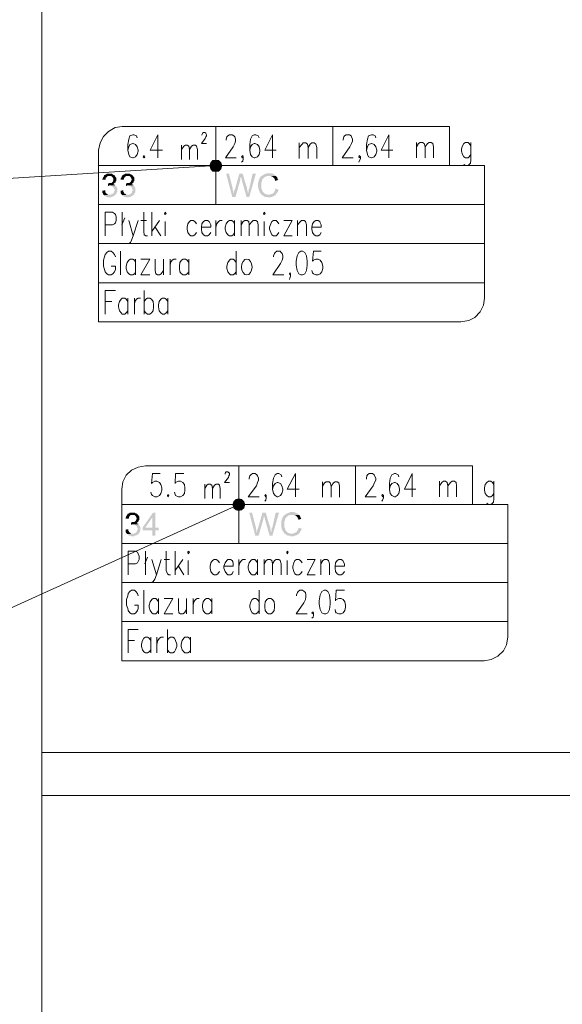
# Model space of a CAD drawing. Header units: millimetres. Extents: x -1096 to 3960, y -1899 to 666.
# Tile 68 of 75: x 3542 to 3751, y -876 to -497. Entities that reach past the tile are written whole.
import ezdxf

# ---------------------------------------------------------------- set-up
doc = ezdxf.new("R2010")
doc.units = ezdxf.units.MM
doc.layers.add('C00-00-00', color=7, linetype='Continuous')

msp = doc.modelspace()

# ---------------------------------------------------------------- hatches: boundary and pattern name
at = {"layer": 'C00-00-00'}
h = msp.add_hatch(color=256, dxfattribs=at)
h.dxf.hatch_style = 2
h.paths.add_polyline_path([(3615.492, -552.271), (3615.068, -553.332), (3619.725, -553.332)])
h = msp.add_hatch(color=256, dxfattribs=at)
h.dxf.hatch_style = 2
h.paths.add_polyline_path([(3616.339, -551.427), (3615.492, -552.271), (3619.301, -552.271)])
h = msp.add_hatch(color=256, dxfattribs=at)
h.dxf.hatch_style = 2
h.paths.add_polyline_path([(3615.492, -552.271), (3619.301, -552.271), (3619.725, -553.332)])
h = msp.add_hatch(color=256, dxfattribs=at)
h.dxf.hatch_style = 2
h.paths.add_polyline_path([(3617.397, -551.214), (3616.339, -551.427), (3618.454, -551.427)])
h = msp.add_hatch(color=256, dxfattribs=at)
h.dxf.hatch_style = 2
h.paths.add_polyline_path([(3616.339, -551.427), (3618.454, -551.427), (3619.301, -552.271)])
h = msp.add_hatch(color=256, dxfattribs=at)
h.dxf.hatch_style = 2
h.paths.add_polyline_path([(3576.542, -556.504), (3575.484, -556.504), (3575.271, -556.718), (3575.061, -556.718), (3574.847, -556.931), (3574.637, -556.931), (3574.423, -557.141), (3576.542, -557.355), (3577.175, -557.355), (3577.389, -557.565), (3577.599, -557.775), (3577.813, -557.988), (3577.813, -558.198), (3578.023, -558.412), (3578.023, -559.046), (3577.813, -559.256), (3577.813, -559.469), (3577.599, -559.683), (3577.389, -559.893), (3577.175, -560.107), (3576.332, -560.107), (3576.118, -560.317), (3578.236, -560.317), (3578.446, -560.107), (3578.66, -559.893), (3578.87, -559.893), (3578.87, -559.469), (3579.084, -559.256), (3579.084, -557.988), (3578.87, -557.775), (3578.87, -557.565), (3578.66, -557.565), (3578.66, -557.355), (3578.446, -557.141), (3578.236, -556.931), (3578.023, -556.931), (3577.813, -556.718), (3577.599, -556.718), (3577.389, -556.504), (3576.752, -556.504)])
h = msp.add_hatch(color=256, dxfattribs=at)
h.dxf.hatch_style = 2
h.paths.add_polyline_path([(3583.526, -556.504), (3582.469, -556.504), (3582.255, -556.718), (3582.045, -556.718), (3581.836, -556.931), (3581.622, -556.931), (3581.412, -557.141), (3583.526, -557.355), (3584.164, -557.355), (3584.374, -557.565), (3584.587, -557.775), (3584.797, -557.988), (3584.797, -558.198), (3585.007, -558.412), (3585.007, -559.046), (3584.797, -559.256), (3584.797, -559.469), (3584.587, -559.683), (3584.374, -559.893), (3584.164, -560.107), (3583.316, -560.107), (3583.103, -560.317), (3585.221, -560.317), (3585.431, -560.107), (3585.645, -559.893), (3585.855, -559.893), (3585.855, -559.469), (3586.068, -559.256), (3586.068, -557.988), (3585.855, -557.775), (3585.855, -557.565), (3585.645, -557.565), (3585.645, -557.355), (3585.431, -557.141), (3585.221, -556.931), (3585.007, -556.931), (3584.797, -556.718), (3584.587, -556.718), (3584.374, -556.504), (3583.74, -556.504)])
h = msp.add_hatch(color=256, dxfattribs=at)
h.dxf.hatch_style = 2
h.paths.add_polyline_path([(3615.068, -553.332), (3615.492, -554.603), (3619.301, -554.603)])
h = msp.add_hatch(color=256, dxfattribs=at)
h.dxf.hatch_style = 2
h.paths.add_polyline_path([(3615.068, -553.332), (3619.725, -553.332), (3619.301, -554.603)])
h = msp.add_hatch(color=256, dxfattribs=at)
h.dxf.hatch_style = 2
h.paths.add_polyline_path([(3615.492, -554.603), (3616.339, -555.447), (3618.454, -555.447)])
h = msp.add_hatch(color=256, dxfattribs=at)
h.dxf.hatch_style = 2
h.paths.add_polyline_path([(3615.492, -554.603), (3619.301, -554.603), (3618.454, -555.447)])
h = msp.add_hatch(color=256, dxfattribs=at)
h.dxf.hatch_style = 2
h.paths.add_polyline_path([(3616.339, -555.447), (3618.454, -555.447), (3617.397, -555.66)])
h = msp.add_hatch(color=256, dxfattribs=at)
h.dxf.hatch_style = 2
h.paths.add_polyline_path([(3622.477, -556.504), (3621.419, -556.504), (3623.744, -565.397), (3624.381, -564.126), (3624.171, -563.702), (3624.171, -563.069), (3623.958, -562.859), (3623.958, -562.221)])
h = msp.add_hatch(color=256, dxfattribs=at)
h.dxf.hatch_style = 2
h.paths.add_polyline_path([(3627.771, -556.504), (3626.496, -556.504), (3624.805, -562.435), (3624.595, -562.645), (3624.595, -563.069), (3624.381, -563.492), (3624.381, -564.126), (3623.744, -565.397), (3625.019, -565.397), (3626.923, -558.622), (3626.923, -557.988), (3627.133, -557.775), (3627.133, -557.565)])
h = msp.add_hatch(color=256, dxfattribs=at)
h.dxf.hatch_style = 2
h.paths.add_polyline_path([(3627.771, -556.504), (3627.133, -557.565), (3627.133, -557.988), (3627.347, -558.198), (3627.347, -558.622), (3629.248, -565.397), (3629.885, -564.126), (3629.885, -563.916), (3629.675, -563.702), (3629.675, -563.069), (3629.461, -562.645), (3629.461, -562.008), (3629.248, -561.798), (3629.248, -561.164), (3629.038, -560.95)])
h = msp.add_hatch(color=256, dxfattribs=at)
h.dxf.hatch_style = 2
h.paths.add_polyline_path([(3632.851, -556.504), (3631.58, -556.504), (3630.309, -562.221), (3630.099, -562.435), (3630.099, -563.279), (3629.885, -563.492), (3629.885, -564.126), (3629.248, -565.397), (3630.309, -565.397)])
h = msp.add_hatch(color=256, dxfattribs=at)
h.dxf.hatch_style = 2
h.paths.add_polyline_path([(3637.927, -556.294), (3637.08, -556.294), (3636.87, -556.504), (3636.446, -556.504), (3636.236, -556.718), (3636.023, -556.718), (3635.813, -556.931), (3635.603, -556.931), (3635.389, -557.141), (3635.175, -557.355), (3634.965, -557.355), (3634.752, -557.565), (3634.542, -557.775), (3634.542, -557.988), (3634.332, -558.198), (3634.118, -558.412), (3634.118, -558.832), (3633.908, -559.046), (3633.908, -559.469), (3633.694, -559.893), (3633.694, -562.008), (3633.908, -562.221), (3633.908, -562.859), (3634.118, -563.069), (3634.118, -563.279), (3634.332, -563.492), (3634.332, -563.702), (3634.542, -563.916), (3634.752, -564.126), (3634.752, -564.336), (3634.965, -564.55), (3635.175, -564.76), (3637.717, -564.55), (3637.08, -564.55), (3636.87, -564.336), (3636.446, -564.336), (3636.236, -564.126), (3636.023, -563.916), (3635.813, -563.702), (3635.603, -563.492), (3635.389, -563.279), (3635.389, -563.069), (3635.175, -562.859), (3635.175, -562.435), (3634.965, -562.221), (3634.965, -560.95), (3634.965, -559.683), (3635.175, -559.469), (3635.175, -559.046), (3635.389, -558.622), (3635.389, -558.412), (3635.603, -558.412), (3635.813, -558.198), (3636.023, -557.988), (3636.236, -557.775), (3636.446, -557.565), (3636.87, -557.565), (3637.08, -557.355), (3640.469, -557.355), (3640.255, -557.141), (3640.255, -556.931), (3640.045, -556.931), (3639.832, -556.718), (3639.622, -556.718), (3639.412, -556.504), (3638.988, -556.504), (3638.774, -556.294), (3638.141, -556.294)])
h = msp.add_hatch(color=256, dxfattribs=at)
h.dxf.hatch_style = 2
h.paths.add_polyline_path([(3574.423, -557.141), (3574.423, -557.355), (3574.213, -557.565), (3574.213, -557.775), (3574, -557.988), (3574, -558.198), (3573.79, -558.412), (3573.79, -558.832), (3574.847, -558.832), (3575.061, -558.622), (3575.061, -557.988), (3575.271, -557.988), (3575.484, -557.775), (3575.484, -557.565), (3575.694, -557.565), (3575.908, -557.355), (3576.542, -557.355)])
h = msp.add_hatch(color=256, dxfattribs=at)
h.dxf.hatch_style = 2
h.paths.add_polyline_path([(3575.908, -560.107), (3575.908, -561.164), (3576.118, -561.164), (3576.332, -560.95), (3578.66, -560.95), (3578.66, -560.74), (3578.446, -560.74), (3578.023, -560.527), (3577.813, -560.527), (3578.023, -560.527), (3578.236, -560.317), (3576.118, -560.317)])
h = msp.add_hatch(color=256, dxfattribs=at)
h.dxf.hatch_style = 2
h.paths.add_polyline_path([(3581.412, -557.141), (3581.412, -557.355), (3581.198, -557.565), (3581.198, -557.775), (3580.988, -557.988), (3580.988, -558.198), (3580.774, -558.412), (3580.774, -558.832), (3581.836, -558.832), (3582.045, -558.622), (3582.045, -557.988), (3582.255, -557.988), (3582.469, -557.775), (3582.469, -557.565), (3582.679, -557.565), (3582.893, -557.355), (3583.526, -557.355)])
h = msp.add_hatch(color=256, dxfattribs=at)
h.dxf.hatch_style = 2
h.paths.add_polyline_path([(3582.893, -560.107), (3582.893, -561.164), (3583.103, -561.164), (3583.316, -560.95), (3585.645, -560.95), (3585.645, -560.74), (3585.431, -560.74), (3585.007, -560.527), (3584.797, -560.527), (3585.007, -560.527), (3585.221, -560.317), (3583.103, -560.317)])
h = msp.add_hatch(color=256, dxfattribs=at)
h.dxf.hatch_style = 2
h.paths.add_polyline_path([(3640.469, -557.355), (3637.927, -557.355), (3638.774, -557.355), (3638.988, -557.565), (3639.198, -557.565), (3639.412, -557.775), (3639.622, -557.988), (3639.832, -558.198), (3640.045, -558.412), (3640.045, -558.622), (3640.255, -558.832), (3640.255, -559.256), (3641.526, -558.832), (3641.316, -558.832), (3641.316, -558.622), (3641.106, -558.198), (3641.106, -557.988), (3640.893, -557.775), (3640.893, -557.565), (3640.679, -557.565)])
h = msp.add_hatch(color=256, dxfattribs=at)
h.dxf.hatch_style = 2
h.paths.add_polyline_path([(3574.847, -562.859), (3573.58, -563.069), (3573.79, -563.069), (3573.79, -563.916), (3574, -564.126), (3574, -564.336), (3574.213, -564.55), (3574.423, -564.76), (3576.542, -564.55), (3575.908, -564.55), (3575.694, -564.336), (3575.484, -564.126), (3575.271, -564.126), (3575.061, -563.916), (3575.061, -563.702), (3574.847, -563.492), (3574.847, -563.279)])
h = msp.add_hatch(color=256, dxfattribs=at)
h.dxf.hatch_style = 2
h.paths.add_polyline_path([(3578.66, -560.95), (3576.542, -560.95), (3576.752, -560.95), (3576.965, -561.164), (3577.389, -561.164), (3577.599, -561.374), (3577.813, -561.584), (3578.023, -561.584), (3578.023, -561.798), (3578.236, -562.008), (3578.236, -562.221), (3578.446, -562.435), (3578.446, -562.859), (3578.446, -563.069), (3578.236, -563.279), (3578.236, -563.702), (3578.023, -563.916), (3577.813, -564.126), (3577.599, -564.336), (3577.389, -564.336), (3577.175, -564.55), (3576.542, -564.55), (3574.423, -564.76), (3574.637, -564.76), (3574.637, -564.973), (3574.847, -565.187), (3575.061, -565.187), (3575.271, -565.397), (3575.694, -565.397), (3575.908, -565.611), (3576.965, -565.611), (3577.175, -565.397), (3577.599, -565.397), (3577.813, -565.187), (3578.023, -565.187), (3578.236, -564.973), (3578.446, -564.973), (3578.66, -564.76), (3578.87, -564.55), (3579.084, -564.336), (3579.084, -564.126), (3579.294, -563.916), (3579.294, -563.702), (3579.504, -563.492), (3579.504, -562.008), (3579.294, -561.798), (3579.294, -561.584), (3579.084, -561.374), (3578.87, -561.164)])
h = msp.add_hatch(color=256, dxfattribs=at)
h.dxf.hatch_style = 2
h.paths.add_polyline_path([(3581.836, -562.859), (3580.565, -563.069), (3580.774, -563.069), (3580.774, -563.916), (3580.988, -564.126), (3580.988, -564.336), (3581.198, -564.55), (3581.412, -564.76), (3583.526, -564.55), (3582.893, -564.55), (3582.679, -564.336), (3582.469, -564.126), (3582.255, -564.126), (3582.045, -563.916), (3582.045, -563.702), (3581.836, -563.492), (3581.836, -563.279)])
h = msp.add_hatch(color=256, dxfattribs=at)
h.dxf.hatch_style = 2
h.paths.add_polyline_path([(3585.645, -560.95), (3583.526, -560.95), (3583.74, -560.95), (3583.95, -561.164), (3584.374, -561.164), (3584.587, -561.374), (3584.797, -561.584), (3585.007, -561.584), (3585.007, -561.798), (3585.221, -562.008), (3585.221, -562.221), (3585.431, -562.435), (3585.431, -562.859), (3585.431, -563.069), (3585.221, -563.279), (3585.221, -563.702), (3585.007, -563.916), (3584.797, -564.126), (3584.587, -564.336), (3584.374, -564.336), (3584.164, -564.55), (3583.526, -564.55), (3581.412, -564.76), (3581.622, -564.76), (3581.622, -564.973), (3581.836, -565.187), (3582.045, -565.187), (3582.255, -565.397), (3582.679, -565.397), (3582.893, -565.611), (3583.95, -565.611), (3584.164, -565.397), (3584.587, -565.397), (3584.797, -565.187), (3585.007, -565.187), (3585.221, -564.973), (3585.431, -564.973), (3585.645, -564.76), (3585.855, -564.55), (3586.068, -564.336), (3586.068, -564.126), (3586.278, -563.916), (3586.278, -563.702), (3586.492, -563.492), (3586.492, -562.008), (3586.278, -561.798), (3586.278, -561.584), (3586.068, -561.374), (3585.855, -561.164)])
h = msp.add_hatch(color=256, dxfattribs=at)
h.dxf.hatch_style = 2
h.paths.add_polyline_path([(3640.469, -562.221), (3640.255, -562.645), (3640.255, -563.069), (3640.045, -563.279), (3639.832, -563.492), (3639.832, -563.702), (3639.622, -563.916), (3639.412, -563.916), (3639.412, -564.126), (3639.198, -564.126), (3638.988, -564.336), (3638.565, -564.336), (3638.355, -564.55), (3637.717, -564.55), (3635.175, -564.76), (3635.389, -564.76), (3635.603, -564.973), (3635.813, -564.973), (3635.813, -565.187), (3636.023, -565.187), (3636.236, -565.397), (3637.08, -565.397), (3637.294, -565.611), (3638.565, -565.611), (3638.774, -565.397), (3639.198, -565.397), (3639.412, -565.187), (3639.622, -565.187), (3639.832, -564.973), (3640.045, -564.973), (3640.255, -564.76), (3640.469, -564.76), (3640.469, -564.55), (3640.679, -564.336), (3640.893, -564.126), (3640.893, -563.916), (3641.106, -563.702), (3641.316, -563.492), (3641.316, -563.279), (3641.526, -563.069), (3641.526, -562.645)])
h = msp.add_hatch(color=256, dxfattribs=at)
h.dxf.hatch_style = 2
h.paths.add_polyline_path([(3625.229, -681.821), (3624.381, -682.668), (3628.191, -682.668)])
h = msp.add_hatch(color=256, dxfattribs=at)
h.dxf.hatch_style = 2
h.paths.add_polyline_path([(3626.286, -681.607), (3625.229, -681.821), (3627.347, -681.821)])
h = msp.add_hatch(color=256, dxfattribs=at)
h.dxf.hatch_style = 2
h.paths.add_polyline_path([(3625.229, -681.821), (3627.347, -681.821), (3628.191, -682.668)])
h = msp.add_hatch(color=256, dxfattribs=at)
h.dxf.hatch_style = 2
h.paths.add_polyline_path([(3624.381, -682.668), (3623.958, -683.725), (3628.614, -683.725)])
h = msp.add_hatch(color=256, dxfattribs=at)
h.dxf.hatch_style = 2
h.paths.add_polyline_path([(3623.958, -683.725), (3624.381, -684.996), (3628.191, -684.996)])
h = msp.add_hatch(color=256, dxfattribs=at)
h.dxf.hatch_style = 2
h.paths.add_polyline_path([(3623.958, -683.725), (3628.614, -683.725), (3628.191, -684.996)])
h = msp.add_hatch(color=256, dxfattribs=at)
h.dxf.hatch_style = 2
h.paths.add_polyline_path([(3624.381, -682.668), (3628.191, -682.668), (3628.614, -683.725)])
h = msp.add_hatch(color=256, dxfattribs=at)
h.dxf.hatch_style = 2
h.paths.add_polyline_path([(3624.381, -684.996), (3625.229, -685.843), (3627.347, -685.843)])
h = msp.add_hatch(color=256, dxfattribs=at)
h.dxf.hatch_style = 2
h.paths.add_polyline_path([(3624.381, -684.996), (3628.191, -684.996), (3627.347, -685.843)])
h = msp.add_hatch(color=256, dxfattribs=at)
h.dxf.hatch_style = 2
h.paths.add_polyline_path([(3583.316, -687.534), (3583.316, -687.748), (3583.103, -687.958), (3583.103, -688.172), (3582.893, -688.382), (3582.893, -688.595), (3582.679, -688.805), (3582.679, -689.229), (3583.74, -689.229), (3583.95, -689.019), (3583.95, -688.382), (3584.164, -688.382), (3584.374, -688.172), (3584.374, -687.958), (3584.587, -687.958), (3584.797, -687.748), (3585.431, -687.748)])
h = msp.add_hatch(color=256, dxfattribs=at)
h.dxf.hatch_style = 2
h.paths.add_polyline_path([(3585.431, -686.901), (3584.374, -686.901), (3584.164, -687.111), (3583.95, -687.111), (3583.74, -687.324), (3583.526, -687.324), (3583.316, -687.534), (3585.431, -687.748), (3586.068, -687.748), (3586.278, -687.958), (3586.492, -688.172), (3586.702, -688.382), (3586.702, -688.595), (3586.916, -688.805), (3586.916, -689.439), (3586.702, -689.653), (3586.702, -689.863), (3586.492, -690.076), (3586.278, -690.286), (3586.068, -690.5), (3585.221, -690.5), (3585.007, -690.71), (3587.126, -690.71), (3587.339, -690.5), (3587.549, -690.286), (3587.759, -690.286), (3587.759, -689.863), (3587.973, -689.653), (3587.973, -688.382), (3587.759, -688.172), (3587.759, -687.958), (3587.549, -687.958), (3587.549, -687.748), (3587.339, -687.534), (3587.126, -687.324), (3586.916, -687.324), (3586.702, -687.111), (3586.492, -687.111), (3586.278, -686.901), (3585.645, -686.901)])
h = msp.add_hatch(color=256, dxfattribs=at)
h.dxf.hatch_style = 2
h.paths.add_polyline_path([(3594.11, -686.901), (3593.263, -686.901), (3589.244, -692.614), (3589.244, -693.675), (3593.053, -693.675), (3593.053, -695.79), (3594.11, -695.79), (3594.11, -693.675), (3595.381, -693.675), (3595.381, -692.614), (3590.301, -692.614), (3593.053, -688.595)])
h = msp.add_hatch(color=256, dxfattribs=at)
h.dxf.hatch_style = 2
h.paths.add_polyline_path([(3594.11, -686.901), (3593.053, -688.595), (3593.053, -692.614), (3590.301, -692.614), (3594.11, -692.614)])
h = msp.add_hatch(color=256, dxfattribs=at)
h.dxf.hatch_style = 2
h.paths.add_polyline_path([(3625.229, -685.843), (3627.347, -685.843), (3626.286, -686.053)])
h = msp.add_hatch(color=256, dxfattribs=at)
h.dxf.hatch_style = 2
h.paths.add_polyline_path([(3631.366, -686.901), (3630.309, -686.901), (3632.637, -695.79), (3633.271, -694.519), (3633.061, -694.099), (3633.061, -693.462), (3632.851, -693.252), (3632.851, -692.614)])
h = msp.add_hatch(color=256, dxfattribs=at)
h.dxf.hatch_style = 2
h.paths.add_polyline_path([(3636.66, -686.901), (3635.389, -686.901), (3633.694, -692.828), (3633.484, -693.038), (3633.484, -693.462), (3633.271, -693.885), (3633.271, -694.519), (3632.637, -695.79), (3633.908, -695.79), (3635.813, -689.019), (3635.813, -688.382), (3636.023, -688.172), (3636.023, -687.958)])
h = msp.add_hatch(color=256, dxfattribs=at)
h.dxf.hatch_style = 2
h.paths.add_polyline_path([(3636.66, -686.901), (3636.023, -687.958), (3636.023, -688.382), (3636.236, -688.595), (3636.236, -689.019), (3638.141, -695.79), (3638.774, -694.519), (3638.774, -694.309), (3638.565, -694.099), (3638.565, -693.462), (3638.355, -693.038), (3638.355, -692.405), (3638.141, -692.191), (3638.141, -691.557), (3637.927, -691.347)])
h = msp.add_hatch(color=256, dxfattribs=at)
h.dxf.hatch_style = 2
h.paths.add_polyline_path([(3641.74, -686.901), (3640.469, -686.901), (3639.198, -692.614), (3638.988, -692.828), (3638.988, -693.675), (3638.774, -693.885), (3638.774, -694.519), (3638.141, -695.79), (3639.198, -695.79)])
h = msp.add_hatch(color=256, dxfattribs=at)
h.dxf.hatch_style = 2
h.paths.add_polyline_path([(3646.82, -686.687), (3645.973, -686.687), (3645.759, -686.901), (3645.336, -686.901), (3645.126, -687.111), (3644.916, -687.111), (3644.702, -687.324), (3644.492, -687.324), (3644.278, -687.534), (3644.068, -687.748), (3643.858, -687.748), (3643.645, -687.958), (3643.431, -688.172), (3643.431, -688.382), (3643.221, -688.595), (3643.007, -688.805), (3643.007, -689.229), (3642.797, -689.439), (3642.797, -689.863), (3642.584, -690.286), (3642.584, -692.405), (3642.797, -692.614), (3642.797, -693.252), (3643.007, -693.462), (3643.007, -693.675), (3643.221, -693.885), (3643.221, -694.099), (3643.431, -694.309), (3643.645, -694.519), (3643.645, -694.733), (3643.858, -694.943), (3644.068, -695.156), (3646.61, -694.943), (3645.973, -694.943), (3645.759, -694.733), (3645.336, -694.733), (3645.126, -694.519), (3644.916, -694.309), (3644.702, -694.099), (3644.492, -693.885), (3644.278, -693.675), (3644.278, -693.462), (3644.068, -693.252), (3644.068, -692.828), (3643.858, -692.614), (3643.858, -691.347), (3643.858, -690.076), (3644.068, -689.863), (3644.068, -689.439), (3644.278, -689.019), (3644.278, -688.805), (3644.492, -688.805), (3644.702, -688.595), (3644.916, -688.382), (3645.126, -688.172), (3645.336, -687.958), (3645.759, -687.958), (3645.973, -687.748), (3649.358, -687.748), (3649.149, -687.534), (3649.149, -687.324), (3648.935, -687.324), (3648.725, -687.111), (3648.511, -687.111), (3648.301, -686.901), (3647.878, -686.901), (3647.668, -686.687), (3647.03, -686.687)])
h = msp.add_hatch(color=256, dxfattribs=at)
h.dxf.hatch_style = 2
h.paths.add_polyline_path([(3649.358, -687.748), (3646.82, -687.748), (3647.668, -687.748), (3647.878, -687.958), (3648.087, -687.958), (3648.301, -688.172), (3648.511, -688.382), (3648.725, -688.595), (3648.935, -688.805), (3648.935, -689.019), (3649.149, -689.229), (3649.149, -689.653), (3650.419, -689.229), (3650.206, -689.229), (3650.206, -689.019), (3649.996, -688.595), (3649.996, -688.382), (3649.782, -688.172), (3649.782, -687.958), (3649.572, -687.958)])
h = msp.add_hatch(color=256, dxfattribs=at)
h.dxf.hatch_style = 2
h.paths.add_polyline_path([(3587.549, -691.347), (3585.431, -691.347), (3585.645, -691.347), (3585.855, -691.557), (3586.278, -691.557), (3586.492, -691.771), (3586.702, -691.981), (3586.916, -691.981), (3586.916, -692.191), (3587.126, -692.405), (3587.126, -692.614), (3587.339, -692.828), (3587.339, -693.252), (3587.339, -693.462), (3587.126, -693.675), (3587.126, -694.099), (3586.916, -694.309), (3586.702, -694.519), (3586.492, -694.733), (3586.278, -694.733), (3586.068, -694.943), (3585.431, -694.943), (3583.316, -695.156), (3583.526, -695.156), (3583.526, -695.366), (3583.74, -695.58), (3583.95, -695.58), (3584.164, -695.79), (3584.587, -695.79), (3584.797, -696.004), (3585.855, -696.004), (3586.068, -695.79), (3586.492, -695.79), (3586.702, -695.58), (3586.916, -695.58), (3587.126, -695.366), (3587.339, -695.366), (3587.549, -695.156), (3587.759, -694.943), (3587.973, -694.733), (3587.973, -694.519), (3588.183, -694.309), (3588.183, -694.099), (3588.397, -693.885), (3588.397, -692.405), (3588.183, -692.191), (3588.183, -691.981), (3587.973, -691.771), (3587.759, -691.557)])
h = msp.add_hatch(color=256, dxfattribs=at)
h.dxf.hatch_style = 2
h.paths.add_polyline_path([(3584.797, -690.5), (3584.797, -691.557), (3585.007, -691.557), (3585.221, -691.347), (3587.549, -691.347), (3587.549, -691.134), (3587.339, -691.134), (3586.916, -690.924), (3586.702, -690.924), (3586.916, -690.924), (3587.126, -690.71), (3585.007, -690.71)])
h = msp.add_hatch(color=256, dxfattribs=at)
h.dxf.hatch_style = 2
h.paths.add_polyline_path([(3649.358, -692.614), (3649.149, -693.038), (3649.149, -693.462), (3648.935, -693.675), (3648.725, -693.885), (3648.725, -694.099), (3648.511, -694.309), (3648.301, -694.309), (3648.301, -694.519), (3648.087, -694.519), (3647.878, -694.733), (3647.454, -694.733), (3647.244, -694.943), (3646.61, -694.943), (3644.068, -695.156), (3644.278, -695.156), (3644.492, -695.366), (3644.702, -695.366), (3644.702, -695.58), (3644.916, -695.58), (3645.126, -695.79), (3645.973, -695.79), (3646.183, -696.004), (3647.454, -696.004), (3647.668, -695.79), (3648.087, -695.79), (3648.301, -695.58), (3648.511, -695.58), (3648.725, -695.366), (3648.935, -695.366), (3649.149, -695.156), (3649.358, -695.156), (3649.358, -694.943), (3649.572, -694.733), (3649.782, -694.519), (3649.782, -694.309), (3649.996, -694.099), (3650.206, -693.885), (3650.206, -693.675), (3650.419, -693.462), (3650.419, -693.038)])
h = msp.add_hatch(color=256, dxfattribs=at)
h.dxf.hatch_style = 2
h.paths.add_polyline_path([(3583.74, -693.252), (3582.469, -693.462), (3582.679, -693.462), (3582.679, -694.309), (3582.893, -694.519), (3582.893, -694.733), (3583.103, -694.943), (3583.316, -695.156), (3585.431, -694.943), (3584.797, -694.943), (3584.587, -694.733), (3584.374, -694.519), (3584.164, -694.519), (3583.95, -694.309), (3583.95, -694.099), (3583.74, -693.885), (3583.74, -693.675)])

# ---------------------------------------------------------------- linework, layer by layer
at = {"layer": 'C00-00-00', "lineweight": 0}
for points in [[(3550.504, -478.607), (3550.504, -911.706), (3505.629, -911.706), (3505.629, -829.149), (3525.526, -829.149), (3525.526, -742.996), (3213.511, -742.996), (3213.511, -755.485), (3191.92, -755.485), (3191.92, -614.718), (3213.511, -614.718), (3213.511, -725.851), (3525.526, -725.851), (3525.526, -511.84), (3031.889, -511.84), (3031.889, 28.363)], [(3581.412, -538.301), (3578.66, -538.725), (3576.118, -540.206), (3574.213, -542.111), (3572.942, -544.653), (3572.309, -547.405)], [(3617.397, -538.301), (3581.412, -538.301)], [(3581.412, -538.301), (3617.397, -538.301), (3617.397, -554.813)], [(3587.126, -542.748), (3586.916, -541.901), (3585.855, -541.477), (3585.431, -541.477), (3584.374, -541.901), (3583.95, -543.172), (3583.526, -545.286), (3583.526, -547.405), (3583.95, -549.099), (3584.374, -549.943), (3585.431, -550.366), (3585.645, -550.366), (3586.492, -549.943), (3587.126, -549.099), (3587.549, -547.828), (3587.549, -547.405), (3587.126, -546.134), (3586.492, -545.286), (3585.645, -544.863), (3585.431, -544.863), (3584.374, -545.286), (3583.95, -546.134), (3583.526, -547.405)], [(3595.171, -541.477), (3592.206, -547.405), (3596.862, -547.405)], [(3595.171, -541.477), (3595.171, -550.366)], [(3612.103, -541.687), (3612.103, -541.477), (3612.316, -541.053), (3612.316, -540.843), (3612.74, -540.63), (3613.164, -540.63), (3613.587, -540.843), (3613.587, -541.053), (3613.797, -541.477), (3613.797, -541.901), (3613.587, -542.324), (3613.374, -542.958), (3611.893, -544.863), (3613.797, -544.863)], [(3699.95, -538.301), (3617.397, -538.301), (3707.358, -538.301), (3707.358, -553.332)], [(3617.397, -553.332), (3617.397, -538.301), (3617.397, -568.359)], [(3621.419, -543.595), (3621.419, -543.172), (3621.629, -542.324), (3622.053, -541.901), (3622.687, -541.477), (3623.744, -541.477), (3624.381, -541.901), (3624.805, -542.324), (3625.019, -543.172), (3625.019, -544.019), (3624.805, -544.863), (3624.171, -546.134), (3621.206, -550.366), (3625.229, -550.366)], [(3634.118, -542.748), (3633.694, -541.901), (3632.851, -541.477), (3632.213, -541.477), (3631.366, -541.901), (3630.732, -543.172), (3630.519, -545.286), (3630.519, -547.405), (3630.732, -549.099), (3631.366, -549.943), (3632.213, -550.366), (3632.423, -550.366), (3633.484, -549.943), (3634.118, -549.099), (3634.332, -547.828), (3634.332, -547.405), (3634.118, -546.134), (3633.484, -545.286), (3632.423, -544.863), (3632.213, -544.863), (3631.366, -545.286), (3630.732, -546.134), (3630.519, -547.405)], [(3639.198, -541.477), (3636.236, -547.405), (3640.679, -547.405)], [(3639.198, -541.477), (3639.198, -550.366)], [(3662.484, -553.332), (3662.484, -538.301)], [(3666.507, -543.595), (3666.507, -543.172), (3666.717, -542.324), (3666.927, -541.901), (3667.565, -541.477), (3668.836, -541.477), (3669.469, -541.901), (3669.679, -542.324), (3670.103, -543.172), (3670.103, -544.019), (3669.679, -544.863), (3669.045, -546.134), (3666.084, -550.366), (3670.316, -550.366)], [(3678.996, -542.748), (3678.782, -541.901), (3677.935, -541.477), (3677.301, -541.477), (3676.244, -541.901), (3675.82, -543.172), (3675.397, -545.286), (3675.397, -547.405), (3675.82, -549.099), (3676.244, -549.943), (3677.301, -550.366), (3677.511, -550.366), (3678.358, -549.943), (3678.996, -549.099), (3679.419, -547.828), (3679.419, -547.405), (3678.996, -546.134), (3678.358, -545.286), (3677.511, -544.863), (3677.301, -544.863), (3676.244, -545.286), (3675.82, -546.134), (3675.397, -547.405)], [(3684.076, -541.477), (3681.11, -547.405), (3685.557, -547.405)], [(3684.076, -541.477), (3684.076, -550.366)], [(3649.572, -544.653), (3649.572, -550.58)], [(3649.572, -546.347), (3650.629, -545.076), (3651.053, -544.653), (3652.11, -544.653), (3652.748, -545.076), (3652.958, -546.347), (3652.958, -550.58)], [(3652.958, -546.347), (3653.805, -545.076), (3654.439, -544.653), (3655.286, -544.653), (3655.92, -545.076), (3656.343, -546.347), (3656.343, -550.58)], [(3694.66, -544.439), (3694.66, -550.366)], [(3694.66, -546.134), (3695.507, -544.863), (3696.141, -544.439), (3696.988, -544.439), (3697.622, -544.863), (3698.045, -546.134), (3698.045, -550.366)], [(3698.045, -546.134), (3698.893, -544.863), (3699.526, -544.439), (3700.374, -544.439), (3701.011, -544.863), (3701.221, -546.134), (3701.221, -550.366)], [(3715.614, -545.71), (3714.981, -544.863), (3714.557, -544.439), (3713.5, -544.439), (3712.862, -544.863), (3712.439, -545.71), (3712.019, -546.981), (3712.019, -547.828), (3712.439, -549.099), (3712.862, -549.943), (3713.5, -550.366), (3714.557, -550.366), (3714.981, -549.943), (3715.614, -549.099)], [(3715.614, -544.439), (3715.614, -551.214), (3715.404, -552.485), (3714.981, -552.908), (3714.557, -553.332), (3713.5, -553.332), (3712.862, -552.908)], [(3572.309, -568.359), (3572.309, -547.405)], [(3604.271, -545.5), (3604.271, -551)], [(3604.271, -547.191), (3605.118, -545.924), (3605.755, -545.5), (3606.389, -545.5), (3607.023, -545.924), (3607.236, -547.191), (3607.236, -551)], [(3607.236, -547.191), (3608.084, -545.924), (3608.717, -545.5), (3609.565, -545.5), (3609.988, -545.924), (3610.412, -547.191), (3610.412, -551)], [(3627.981, -549.943), (3627.771, -550.366), (3627.347, -549.943), (3627.771, -549.519), (3627.981, -549.943), (3627.981, -550.79), (3627.771, -551.637), (3627.347, -552.061)], [(3673.068, -549.943), (3672.645, -550.366), (3672.431, -549.943), (3672.645, -549.519), (3673.068, -549.943), (3673.068, -550.79), (3672.645, -551.637), (3672.431, -552.061)], [(3617.397, -553.332), (3331.839, -571.111)], [(3720.908, -553.332), (3572.309, -553.332)], [(3720.908, -553.332), (3720.908, -568.359)], [(3572.309, -613.447), (3572.309, -568.359)], [(3720.908, -568.359), (3572.309, -568.359)], [(3574.847, -580.424), (3574.847, -571.324), (3577.599, -571.324), (3578.446, -571.748), (3578.87, -572.172), (3579.084, -573.015), (3579.084, -574.5), (3578.87, -575.343), (3578.446, -575.767), (3577.599, -576.191), (3574.847, -576.191)], [(3581.412, -571.324), (3581.412, -580.424)], [(3589.668, -571.324), (3589.668, -578.733), (3589.878, -580.004), (3590.511, -580.424), (3591.149, -580.424)], [(3592.839, -571.324), (3592.839, -580.424)], [(3720.908, -568.359), (3720.908, -604.347)], [(3581.198, -576.191), (3582.469, -573.439)], [(3583.95, -574.5), (3585.645, -580.424), (3587.549, -574.5)], [(3588.607, -574.5), (3590.725, -574.5)], [(3595.805, -574.5), (3592.839, -578.733)], [(3597.923, -574.92), (3597.923, -580.424)], [(3609.988, -575.767), (3609.351, -574.92), (3608.717, -574.5), (3607.87, -574.5), (3607.236, -574.92), (3606.599, -575.767), (3606.389, -577.038), (3606.389, -577.885), (3606.599, -579.156), (3607.236, -580.004), (3607.87, -580.424), (3608.717, -580.424), (3609.351, -580.004), (3609.988, -579.156)], [(3611.893, -577.038), (3615.492, -577.038), (3615.492, -576.191), (3615.068, -575.343), (3614.855, -574.92), (3614.221, -574.5), (3613.374, -574.5), (3612.74, -574.92), (3612.103, -575.767), (3611.893, -577.038), (3611.893, -577.885), (3612.103, -579.156), (3612.74, -580.004), (3613.374, -580.424), (3614.221, -580.424), (3614.855, -580.004), (3615.492, -579.156)], [(3617.397, -574.5), (3617.397, -580.424)], [(3617.397, -577.038), (3617.82, -575.767), (3618.454, -574.92), (3619.091, -574.5), (3619.935, -574.5)], [(3624.595, -575.767), (3624.171, -574.92), (3623.534, -574.5), (3622.687, -574.5), (3622.053, -574.92), (3621.419, -575.767), (3620.992, -577.038), (3620.992, -577.885), (3621.419, -579.156), (3622.053, -580.004), (3622.687, -580.424), (3623.534, -580.424), (3624.171, -580.004), (3624.595, -579.156)], [(3624.595, -574.5), (3624.595, -580.424)], [(3627.133, -574.5), (3627.133, -580.424)], [(3627.133, -576.191), (3627.981, -574.92), (3628.614, -574.5), (3629.461, -574.5), (3630.099, -574.92), (3630.309, -576.191), (3630.309, -580.424)], [(3630.309, -576.191), (3631.366, -574.92), (3631.79, -574.5), (3632.851, -574.5), (3633.484, -574.92), (3633.694, -576.191), (3633.694, -580.424)], [(3636.023, -574.92), (3636.023, -580.424)], [(3641.74, -575.767), (3641.106, -574.92), (3640.679, -574.5), (3639.622, -574.5), (3638.988, -574.92), (3638.565, -575.767), (3638.141, -577.038), (3638.141, -577.885), (3638.565, -579.156), (3638.988, -580.004), (3639.622, -580.424), (3640.679, -580.424), (3641.106, -580.004), (3641.74, -579.156)], [(3643.645, -580.424), (3646.82, -574.5), (3643.645, -574.5)], [(3648.935, -574.5), (3648.935, -580.424)], [(3648.935, -576.191), (3649.996, -574.92), (3650.419, -574.5), (3651.477, -574.5), (3651.9, -574.92), (3652.324, -576.191), (3652.324, -580.424)], [(3654.439, -577.038), (3658.038, -577.038), (3658.038, -576.191), (3657.614, -575.343), (3657.404, -574.92), (3656.767, -574.5), (3655.92, -574.5), (3655.286, -574.92), (3654.652, -575.767), (3654.439, -577.038), (3654.439, -577.885), (3654.652, -579.156), (3655.286, -580.004), (3655.92, -580.424), (3656.767, -580.424), (3657.404, -580.004), (3658.038, -579.156)], [(3594.11, -577.038), (3596.229, -580.424)], [(3585.645, -580.424), (3585.007, -582.118), (3584.587, -582.966), (3583.95, -583.389), (3583.526, -583.389)], [(3643.645, -580.424), (3646.82, -580.424)], [(3720.908, -583.389), (3572.309, -583.389)], [(3578.87, -588.469), (3578.446, -587.622), (3577.813, -586.775), (3577.175, -586.351), (3576.118, -586.351), (3575.484, -586.775), (3574.847, -587.622), (3574.637, -588.469), (3574.213, -589.74), (3574.213, -592.069), (3574.637, -593.34), (3574.847, -594.183), (3575.484, -595.031), (3576.118, -595.454), (3577.175, -595.454), (3577.813, -595.031), (3578.446, -594.183), (3578.87, -593.34), (3578.87, -592.069), (3577.175, -592.069)], [(3580.774, -586.351), (3580.774, -595.454)], [(3625.229, -586.351), (3625.229, -595.454)], [(3639.622, -588.469), (3639.622, -588.046), (3640.045, -587.198), (3640.255, -586.775), (3640.893, -586.351), (3642.164, -586.351), (3642.584, -586.775), (3643.007, -587.198), (3643.221, -588.046), (3643.221, -588.893), (3643.007, -589.74), (3642.374, -591.011), (3639.412, -595.454), (3643.645, -595.454)], [(3658.038, -586.351), (3655.076, -586.351), (3654.652, -590.164), (3655.076, -589.74), (3655.92, -589.317), (3656.767, -589.317), (3657.614, -589.74), (3658.252, -590.588), (3658.671, -592.069), (3658.671, -592.916), (3658.252, -594.183), (3657.614, -595.031), (3656.767, -595.454), (3655.92, -595.454), (3655.076, -595.031), (3654.652, -594.607), (3654.439, -593.76)], [(3586.492, -590.588), (3586.068, -589.74), (3585.431, -589.317), (3584.587, -589.317), (3583.95, -589.74), (3583.316, -590.588), (3582.893, -592.069), (3582.893, -592.916), (3583.316, -594.183), (3583.95, -595.031), (3584.587, -595.454), (3585.431, -595.454), (3586.068, -595.031), (3586.492, -594.183)], [(3586.492, -589.317), (3586.492, -595.454)], [(3588.607, -595.454), (3591.996, -589.317), (3588.607, -589.317)], [(3594.11, -589.317), (3594.11, -593.76), (3594.324, -595.031), (3594.958, -595.454), (3595.805, -595.454), (3596.439, -595.031), (3597.286, -593.76)], [(3597.286, -589.317), (3597.286, -595.454)], [(3599.828, -589.317), (3599.828, -595.454)], [(3599.828, -592.069), (3600.038, -590.588), (3600.675, -589.74), (3601.309, -589.317), (3602.156, -589.317)], [(3607.023, -590.588), (3606.389, -589.74), (3605.755, -589.317), (3604.908, -589.317), (3604.271, -589.74), (3603.637, -590.588), (3603.427, -592.069), (3603.427, -592.916), (3603.637, -594.183), (3604.271, -595.031), (3604.908, -595.454), (3605.755, -595.454), (3606.389, -595.031), (3607.023, -594.183)], [(3607.023, -589.317), (3607.023, -595.454)], [(3625.229, -590.588), (3624.595, -589.74), (3624.171, -589.317), (3623.11, -589.317), (3622.687, -589.74), (3622.053, -590.588), (3621.629, -592.069), (3621.629, -592.916), (3622.053, -594.183), (3622.687, -595.031), (3623.11, -595.454), (3624.171, -595.454), (3624.595, -595.031), (3625.229, -594.183)], [(3646.183, -595.031), (3645.973, -595.454), (3645.759, -595.031), (3645.973, -594.607), (3646.183, -595.031), (3646.183, -595.878), (3645.973, -596.725), (3645.759, -597.149)], [(3720.908, -598.42), (3572.309, -598.42)], [(3588.607, -595.454), (3591.996, -595.454)], [(3574.847, -610.485), (3574.847, -601.382), (3578.87, -601.382)], [(3589.878, -601.382), (3589.878, -610.485)], [(3574.847, -605.614), (3577.389, -605.614)], [(3583.526, -605.614), (3582.893, -604.767), (3582.469, -604.347), (3581.412, -604.347), (3580.988, -604.767), (3580.351, -605.614), (3579.927, -606.885), (3579.927, -607.733), (3580.351, -609.214), (3580.988, -610.061), (3581.412, -610.485), (3582.469, -610.485), (3582.893, -610.061), (3583.526, -609.214)], [(3583.526, -604.347), (3583.526, -610.485)], [(3586.068, -604.347), (3586.068, -610.485)], [(3586.068, -606.885), (3586.278, -605.614), (3586.916, -604.767), (3587.549, -604.347), (3588.397, -604.347)], [(3589.878, -605.614), (3590.511, -604.767), (3591.149, -604.347), (3591.996, -604.347), (3592.629, -604.767), (3593.263, -605.614), (3593.477, -606.885), (3593.477, -607.733), (3593.263, -609.214), (3592.629, -610.061), (3591.996, -610.485), (3591.149, -610.485), (3590.511, -610.061), (3589.878, -609.214)], [(3598.981, -605.614), (3598.343, -604.767), (3597.71, -604.347), (3596.862, -604.347), (3596.229, -604.767), (3595.591, -605.614), (3595.381, -606.885), (3595.381, -607.733), (3595.591, -609.214), (3596.229, -610.061), (3596.862, -610.485), (3597.71, -610.485), (3598.343, -610.061), (3598.981, -609.214)], [(3598.981, -604.347), (3598.981, -610.485)], [(3711.805, -613.447), (3714.771, -613.023), (3717.099, -611.756), (3719.213, -609.637), (3720.484, -607.099), (3720.908, -604.347)], [(3711.805, -613.447), (3572.309, -613.447)], [(3590.301, -668.908), (3587.549, -669.332), (3585.007, -670.599), (3582.893, -672.508), (3581.622, -675.046), (3581.198, -677.798)], [(3626.286, -668.908), (3590.301, -668.908)], [(3590.301, -668.908), (3626.286, -668.908), (3626.286, -685.42)], [(3708.843, -668.908), (3626.286, -668.908), (3716.252, -668.908), (3716.252, -683.725)], [(3626.286, -683.725), (3626.286, -668.908), (3626.286, -698.756)], [(3671.164, -683.725), (3671.164, -668.908)], [(3596.015, -671.87), (3593.053, -671.87), (3592.629, -675.679), (3593.053, -675.259), (3593.9, -674.836), (3594.748, -674.836), (3595.805, -675.259), (3596.229, -676.103), (3596.652, -677.374), (3596.652, -678.221), (3596.229, -679.492), (3595.805, -680.34), (3594.748, -680.763), (3593.9, -680.763), (3593.053, -680.34), (3592.629, -679.916), (3592.419, -679.069)], [(3605.118, -671.87), (3601.942, -671.87), (3601.732, -675.679), (3601.942, -675.259), (3603.003, -674.836), (3603.847, -674.836), (3604.694, -675.259), (3605.332, -676.103), (3605.542, -677.374), (3605.542, -678.221), (3605.332, -679.492), (3604.694, -680.34), (3603.847, -680.763), (3603.003, -680.763), (3601.942, -680.34), (3601.732, -679.916), (3601.519, -679.069)], [(3620.992, -672.084), (3620.992, -671.87), (3621.206, -671.447), (3621.419, -671.237), (3622.053, -671.237), (3622.267, -671.447), (3622.477, -671.447), (3622.687, -671.87), (3622.687, -672.294), (3622.477, -672.718), (3622.267, -673.351), (3620.782, -675.259), (3622.687, -675.259)], [(3630.309, -673.988), (3630.309, -673.565), (3630.519, -672.718), (3630.942, -672.294), (3631.58, -671.87), (3632.637, -671.87), (3633.271, -672.294), (3633.484, -672.718), (3633.908, -673.565), (3633.908, -674.412), (3633.484, -675.259), (3633.061, -676.527), (3629.885, -680.763), (3634.118, -680.763)], [(3642.797, -673.141), (3642.584, -672.294), (3641.74, -671.87), (3641.106, -671.87), (3640.255, -672.294), (3639.622, -673.565), (3639.198, -675.679), (3639.198, -677.798), (3639.622, -679.492), (3640.255, -680.34), (3641.106, -680.763), (3641.316, -680.763), (3642.374, -680.34), (3642.797, -679.492), (3643.221, -678.221), (3643.221, -677.798), (3642.797, -676.527), (3642.374, -675.679), (3641.316, -675.259), (3641.106, -675.259), (3640.255, -675.679), (3639.622, -676.527), (3639.198, -677.798)], [(3648.087, -671.87), (3644.916, -677.798), (3649.572, -677.798)], [(3648.087, -671.87), (3648.087, -680.763)], [(3675.397, -673.988), (3675.397, -673.565), (3675.607, -672.718), (3675.82, -672.294), (3676.454, -671.87), (3677.725, -671.87), (3678.358, -672.294), (3678.572, -672.718), (3678.996, -673.565), (3678.996, -674.412), (3678.572, -675.259), (3677.935, -676.527), (3674.973, -680.763), (3679.206, -680.763)], [(3687.885, -673.141), (3687.675, -672.294), (3686.614, -671.87), (3686.191, -671.87), (3685.133, -672.294), (3684.5, -673.565), (3684.286, -675.679), (3684.286, -677.798), (3684.5, -679.492), (3685.133, -680.34), (3686.191, -680.763), (3686.404, -680.763), (3687.252, -680.34), (3687.885, -679.492), (3688.099, -678.221), (3688.099, -677.798), (3687.885, -676.527), (3687.252, -675.679), (3686.404, -675.259), (3686.191, -675.259), (3685.133, -675.679), (3684.5, -676.527), (3684.286, -677.798)], [(3692.965, -671.87), (3690.003, -677.798), (3694.446, -677.798)], [(3692.965, -671.87), (3692.965, -680.763)], [(3581.198, -698.756), (3581.198, -677.798)], [(3613.164, -675.893), (3613.164, -681.397)], [(3613.164, -677.588), (3614.011, -676.317), (3614.431, -675.893), (3615.278, -675.893), (3615.916, -676.317), (3616.126, -677.588), (3616.126, -681.397)], [(3616.126, -677.588), (3616.973, -676.317), (3617.607, -675.893), (3618.454, -675.893), (3618.878, -676.317), (3619.091, -677.588), (3619.091, -681.397)], [(3658.461, -675.046), (3658.461, -680.973)], [(3658.461, -676.74), (3659.309, -675.469), (3659.942, -675.046), (3661.003, -675.046), (3661.423, -675.469), (3661.847, -676.74), (3661.847, -680.973)], [(3661.847, -676.74), (3662.694, -675.469), (3663.332, -675.046), (3664.175, -675.046), (3664.813, -675.469), (3665.023, -676.74), (3665.023, -680.973)], [(3703.549, -674.836), (3703.549, -680.763)], [(3703.549, -676.527), (3704.397, -675.259), (3705.03, -674.836), (3705.878, -674.836), (3706.515, -675.259), (3706.725, -676.527), (3706.725, -680.763)], [(3706.725, -676.527), (3707.782, -675.259), (3708.416, -674.836), (3709.267, -674.836), (3709.9, -675.259), (3710.11, -676.527), (3710.11, -680.763)], [(3724.504, -676.103), (3723.87, -675.259), (3723.236, -674.836), (3722.389, -674.836), (3721.752, -675.259), (3721.118, -676.103), (3720.908, -677.374), (3720.908, -678.221), (3721.118, -679.492), (3721.752, -680.34), (3722.389, -680.763), (3723.236, -680.763), (3723.87, -680.34), (3724.504, -679.492)], [(3724.504, -674.836), (3724.504, -681.607), (3724.294, -682.878), (3723.87, -683.301), (3723.236, -683.725), (3722.389, -683.725), (3721.752, -683.301)], [(3636.87, -680.34), (3636.66, -680.763), (3636.236, -680.34), (3636.66, -679.916), (3636.87, -680.34), (3636.87, -681.183), (3636.66, -682.03), (3636.236, -682.454)], [(3681.958, -680.34), (3681.534, -680.763), (3681.324, -680.34), (3681.534, -679.916), (3681.958, -680.34), (3681.958, -681.183), (3681.534, -682.03), (3681.324, -682.454)], [(3626.286, -683.725), (3363.171, -803.114)], [(3729.797, -683.725), (3581.198, -683.725)], [(3729.797, -683.725), (3729.797, -698.756)], [(3581.198, -743.843), (3581.198, -698.756)], [(3729.797, -698.756), (3581.198, -698.756)], [(3729.797, -698.756), (3729.797, -734.74)], [(3583.74, -710.821), (3583.74, -701.718), (3586.492, -701.718), (3587.339, -702.141), (3587.549, -702.775), (3587.973, -703.622), (3587.973, -704.893), (3587.549, -705.74), (3587.339, -706.164), (3586.492, -706.588), (3583.74, -706.588)], [(3590.091, -706.588), (3591.149, -704.046)], [(3590.301, -701.718), (3590.301, -710.821)], [(3598.343, -701.718), (3598.343, -709.126), (3598.767, -710.397), (3599.404, -710.821), (3600.038, -710.821)], [(3601.732, -701.718), (3601.732, -710.821)], [(3592.839, -704.893), (3594.534, -710.821), (3596.439, -704.893)], [(3597.5, -704.893), (3599.614, -704.893)], [(3604.694, -704.893), (3601.732, -709.126)], [(3603.003, -707.435), (3605.118, -710.821)], [(3606.813, -705.317), (3606.813, -710.821)], [(3618.878, -706.164), (3618.24, -705.317), (3617.607, -704.893), (3616.763, -704.893), (3616.126, -705.317), (3615.492, -706.164), (3615.278, -707.435), (3615.278, -708.279), (3615.492, -709.55), (3616.126, -710.397), (3616.763, -710.821), (3617.607, -710.821), (3618.24, -710.397), (3618.878, -709.55)], [(3620.572, -707.435), (3624.171, -707.435), (3624.171, -706.588), (3623.958, -705.74), (3623.744, -705.317), (3623.11, -704.893), (3622.053, -704.893), (3621.629, -705.317), (3620.992, -706.164), (3620.572, -707.435), (3620.572, -708.279), (3620.992, -709.55), (3621.629, -710.397), (3622.053, -710.821), (3623.11, -710.821), (3623.744, -710.397), (3624.171, -709.55)], [(3626.286, -704.893), (3626.286, -710.821)], [(3626.286, -707.435), (3626.71, -706.164), (3627.347, -705.317), (3627.771, -704.893), (3628.828, -704.893)], [(3633.484, -706.164), (3632.851, -705.317), (3632.423, -704.893), (3631.366, -704.893), (3630.942, -705.317), (3630.309, -706.164), (3629.885, -707.435), (3629.885, -708.279), (3630.309, -709.55), (3630.942, -710.397), (3631.366, -710.821), (3632.423, -710.821), (3632.851, -710.397), (3633.484, -709.55)], [(3633.484, -704.893), (3633.484, -710.821)], [(3636.023, -704.893), (3636.023, -710.821)], [(3636.023, -706.588), (3636.87, -705.317), (3637.504, -704.893), (3638.355, -704.893), (3638.988, -705.317), (3639.198, -706.588), (3639.198, -710.821)], [(3639.198, -706.588), (3640.045, -705.317), (3640.679, -704.893), (3641.74, -704.893), (3642.164, -705.317), (3642.584, -706.588), (3642.584, -710.821)], [(3644.916, -705.317), (3644.916, -710.821)], [(3650.629, -706.164), (3649.996, -705.317), (3649.358, -704.893), (3648.511, -704.893), (3647.878, -705.317), (3647.454, -706.164), (3647.03, -707.435), (3647.03, -708.279), (3647.454, -709.55), (3647.878, -710.397), (3648.511, -710.821), (3649.358, -710.821), (3649.996, -710.397), (3650.629, -709.55)], [(3652.534, -710.821), (3655.71, -704.893), (3652.534, -704.893)], [(3657.828, -704.893), (3657.828, -710.821)], [(3657.828, -706.588), (3658.671, -705.317), (3659.309, -704.893), (3660.156, -704.893), (3660.79, -705.317), (3661.213, -706.588), (3661.213, -710.821)], [(3663.332, -707.435), (3666.927, -707.435), (3666.927, -706.588), (3666.507, -705.74), (3666.294, -705.317), (3665.66, -704.893), (3664.813, -704.893), (3664.175, -705.317), (3663.542, -706.164), (3663.332, -707.435), (3663.332, -708.279), (3663.542, -709.55), (3664.175, -710.397), (3664.813, -710.821), (3665.66, -710.821), (3666.294, -710.397), (3666.927, -709.55)], [(3594.534, -710.821), (3593.9, -712.515), (3593.263, -713.359), (3592.839, -713.782), (3592.419, -713.782)], [(3652.534, -710.821), (3655.71, -710.821)], [(3729.797, -713.782), (3581.198, -713.782)], [(3587.549, -718.863), (3587.339, -718.019), (3586.702, -717.172), (3586.068, -716.748), (3585.007, -716.748), (3584.374, -717.172), (3583.74, -718.019), (3583.526, -718.863), (3583.103, -720.347), (3583.103, -722.462), (3583.526, -723.733), (3583.74, -724.58), (3584.374, -725.424), (3585.007, -725.851), (3586.068, -725.851), (3586.702, -725.424), (3587.339, -724.58), (3587.549, -723.733), (3587.549, -722.462), (3586.068, -722.462)], [(3589.668, -716.748), (3589.668, -725.851)], [(3634.118, -716.748), (3634.118, -725.851)], [(3648.511, -718.863), (3648.511, -718.443), (3648.935, -717.595), (3649.149, -717.172), (3649.782, -716.748), (3650.839, -716.748), (3651.477, -717.172), (3651.9, -717.595), (3652.11, -718.443), (3652.11, -719.286), (3651.9, -720.347), (3651.263, -721.614), (3648.301, -725.851), (3652.534, -725.851)], [(3666.927, -716.748), (3663.755, -716.748), (3663.542, -720.771), (3663.755, -720.347), (3664.813, -719.92), (3665.66, -719.92), (3666.507, -720.347), (3667.141, -721.195), (3667.351, -722.462), (3667.351, -723.309), (3667.141, -724.58), (3666.507, -725.424), (3665.66, -725.851), (3664.813, -725.851), (3663.755, -725.424), (3663.542, -725.004), (3663.332, -724.156)], [(3595.381, -721.195), (3594.748, -720.347), (3594.324, -719.92), (3593.263, -719.92), (3592.839, -720.347), (3592.206, -721.195), (3591.782, -722.462), (3591.782, -723.309), (3592.206, -724.58), (3592.839, -725.424), (3593.263, -725.851), (3594.324, -725.851), (3594.748, -725.424), (3595.381, -724.58)], [(3595.381, -719.92), (3595.381, -725.851)], [(3597.5, -725.851), (3600.885, -719.92), (3597.5, -719.92)], [(3603.003, -719.92), (3603.003, -724.156), (3603.213, -725.424), (3603.847, -725.851), (3604.694, -725.851), (3605.332, -725.424), (3606.179, -724.156)], [(3606.179, -719.92), (3606.179, -725.851)], [(3608.717, -719.92), (3608.717, -725.851)], [(3608.717, -722.462), (3608.931, -721.195), (3609.565, -720.347), (3610.198, -719.92), (3611.045, -719.92)], [(3615.916, -721.195), (3615.278, -720.347), (3614.645, -719.92), (3613.797, -719.92), (3613.164, -720.347), (3612.526, -721.195), (3612.316, -722.462), (3612.316, -723.309), (3612.526, -724.58), (3613.164, -725.424), (3613.797, -725.851), (3614.645, -725.851), (3615.278, -725.424), (3615.916, -724.58)], [(3615.916, -719.92), (3615.916, -725.851)], [(3634.118, -721.195), (3633.484, -720.347), (3632.851, -719.92), (3632, -719.92), (3631.366, -720.347), (3630.942, -721.195), (3630.519, -722.462), (3630.519, -723.309), (3630.942, -724.58), (3631.366, -725.424), (3632, -725.851), (3632.851, -725.851), (3633.484, -725.424), (3634.118, -724.58)], [(3597.5, -725.851), (3600.885, -725.851)], [(3655.076, -725.424), (3654.862, -725.851), (3654.439, -725.424), (3654.862, -725.004), (3655.076, -725.424), (3655.076, -726.275), (3654.862, -727.118), (3654.439, -727.542)], [(3729.797, -728.813), (3581.198, -728.813)], [(3583.74, -740.878), (3583.74, -731.779), (3587.549, -731.779)], [(3592.419, -736.011), (3591.782, -735.164), (3591.149, -734.74), (3590.301, -734.74), (3589.668, -735.164), (3589.244, -736.011), (3588.82, -737.492), (3588.82, -738.34), (3589.244, -739.607), (3589.668, -740.454), (3590.301, -740.878), (3591.149, -740.878), (3591.782, -740.454), (3592.419, -739.607)], [(3592.419, -734.74), (3592.419, -740.878)], [(3594.748, -734.74), (3594.748, -740.878)], [(3594.748, -737.492), (3595.171, -736.011), (3595.805, -735.164), (3596.439, -734.74), (3597.286, -734.74)], [(3598.767, -731.779), (3598.767, -740.878)], [(3598.767, -736.011), (3599.404, -735.164), (3600.038, -734.74), (3600.885, -734.74), (3601.519, -735.164), (3601.942, -736.011), (3602.366, -737.492), (3602.366, -738.34), (3601.942, -739.607), (3601.519, -740.454), (3600.885, -740.878), (3600.038, -740.878), (3599.404, -740.454), (3598.767, -739.607)], [(3607.66, -736.011), (3607.236, -735.164), (3606.599, -734.74), (3605.542, -734.74), (3605.118, -735.164), (3604.484, -736.011), (3604.061, -737.492), (3604.061, -738.34), (3604.484, -739.607), (3605.118, -740.454), (3605.542, -740.878), (3606.599, -740.878), (3607.236, -740.454), (3607.66, -739.607)], [(3607.66, -734.74), (3607.66, -740.878)], [(3720.694, -743.843), (3723.446, -743.42), (3725.988, -742.149), (3728.103, -740.034), (3729.374, -737.702), (3729.797, -734.74)], [(3583.74, -736.011), (3586.068, -736.011)], [(3720.694, -743.843), (3581.198, -743.843)], [(3550.504, -779.191), (3959.469, -779.191)], [(3959.469, -795.702), (3890.038, -795.702), (3890.038, -831.687), (3873.53, -831.687), (3873.53, -795.702), (3550.504, -795.702), (3550.504, -779.191)]]:
    msp.add_lwpolyline(points, dxfattribs=at)
for points in [[(3589.878, -549.519), (3589.454, -549.943), (3589.878, -550.366), (3590.091, -549.943)], [(3619.725, -553.332), (3619.301, -552.271), (3618.454, -551.427), (3617.397, -551.214), (3616.339, -551.427), (3615.492, -552.271), (3615.068, -553.332), (3615.492, -554.603), (3616.339, -555.447), (3617.397, -555.66), (3618.454, -555.447), (3619.301, -554.603)], [(3597.71, -571.748), (3597.923, -572.172), (3598.343, -571.748), (3597.923, -571.324)], [(3635.813, -571.748), (3636.023, -572.172), (3636.446, -571.748), (3636.023, -571.324)], [(3650.206, -586.351), (3649.358, -586.775), (3648.725, -588.046), (3648.301, -590.164), (3648.301, -591.645), (3648.725, -593.76), (3649.358, -595.031), (3650.206, -595.454), (3650.839, -595.454), (3651.687, -595.031), (3652.324, -593.76), (3652.534, -591.645), (3652.534, -590.164), (3652.324, -588.046), (3651.687, -586.775), (3650.839, -586.351)], [(3598.981, -679.916), (3598.767, -680.34), (3598.981, -680.763), (3599.404, -680.34)], [(3628.614, -683.725), (3628.191, -682.668), (3627.347, -681.821), (3626.286, -681.607), (3625.229, -681.821), (3624.381, -682.668), (3623.958, -683.725), (3624.381, -684.996), (3625.229, -685.843), (3626.286, -686.053), (3627.347, -685.843), (3628.191, -684.996)], [(3606.599, -702.141), (3606.813, -702.775), (3607.236, -702.141), (3606.813, -701.718)], [(3644.702, -702.141), (3644.916, -702.775), (3645.336, -702.141), (3644.916, -701.718)], [(3659.095, -716.748), (3658.252, -717.172), (3657.614, -718.443), (3657.191, -720.771), (3657.191, -722.038), (3657.614, -724.156), (3658.252, -725.424), (3659.095, -725.851), (3659.732, -725.851), (3660.58, -725.424), (3661.213, -724.156), (3661.423, -722.038), (3661.423, -720.771), (3661.213, -718.443), (3660.58, -717.172), (3659.732, -716.748)], [(3637.717, -719.92), (3637.08, -720.347), (3636.446, -721.195), (3636.236, -722.462), (3636.236, -723.309), (3636.446, -724.58), (3637.08, -725.424), (3637.717, -725.851), (3638.565, -725.851), (3639.198, -725.424), (3639.832, -724.58), (3640.045, -723.309), (3640.045, -722.462), (3639.832, -721.195), (3639.198, -720.347), (3638.565, -719.92)]]:
    msp.add_lwpolyline(points, close=True, dxfattribs=at)
msp.add_ellipse((3629.357, -592.385), major_axis=(0, 3.069), ratio=0.654856, start_param=0, end_param=6.283185, dxfattribs=at)

doc.saveas('drawing.dxf')
